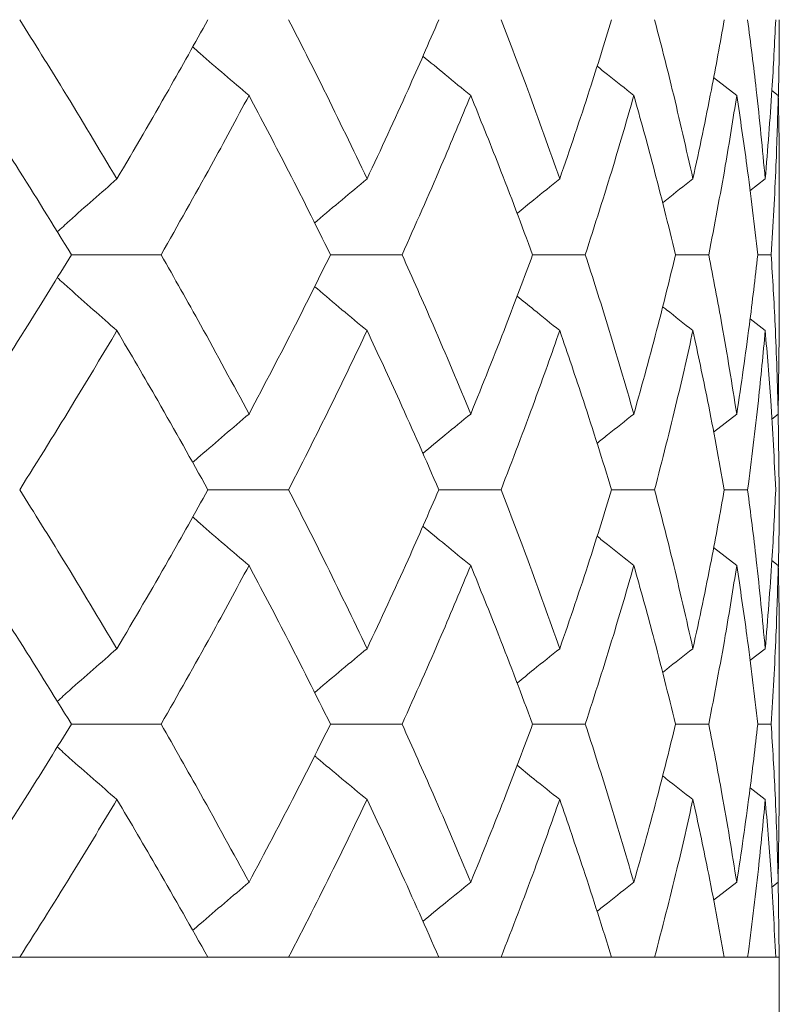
# Model space of a CAD drawing. Header units: inches. Extents: x -4 to 22.9, y -7.2 to 15.7.
# Tile 42 of 127: x 0.328 to 0.525, y 2.5 to 2.756. Entities that reach past the tile are written whole.
import ezdxf

# ---------------------------------------------------------------- set-up
doc = ezdxf.new("R2010")
doc.units = ezdxf.units.IN
doc.header["$MEASUREMENT"] = 0

msp = doc.modelspace()

# ---------------------------------------------------------------- linework, layer by layer
at = {"color": 7, "linetype": 'Continuous', "lineweight": 15}
for p, q in [((0.51424, 2.73604), (0.50823, 2.74072)), ((0.52502, 2.73604), (0.52338, 2.73731)), ((0.52164, 2.71434), (0.51767, 2.71126)), ((0.52525, 2.67402), (0.52525, 2.71522)), ((0.34133, 2.69462), (0.36462, 2.69462)), ((0.40866, 2.69462), (0.42725, 2.69462)), ((0.46119, 2.69462), (0.47487, 2.69462)), ((0.49833, 2.69462), (0.50696, 2.69462)), ((0.51969, 2.69462), (0.52317, 2.69462)), ((0.52164, 2.6749), (0.51771, 2.67795)), ((0.52502, 2.6532), (0.52523, 2.67402)), ((0.51424, 2.6532), (0.5082, 2.64849)), ((0.52502, 2.6532), (0.52334, 2.6519)), ((0.52525, 2.6335), (0.52502, 2.65367)), ((0.3768, 2.6335), (0.39777, 2.6335)), ((0.43681, 2.6335), (0.45297, 2.6335)), ((0.48171, 2.6335), (0.49288, 2.6335)), ((0.511, 2.6335), (0.51707, 2.6335)), ((0.51424, 2.61381), (0.50823, 2.61849)), ((0.52502, 2.61381), (0.52338, 2.61508)), ((0.52164, 2.59217), (0.51767, 2.5891)), ((0.52525, 2.55208), (0.52525, 2.59305)), ((0.34133, 2.57254), (0.36462, 2.57254)), ((0.40866, 2.57254), (0.42725, 2.57254)), ((0.46119, 2.57254), (0.47487, 2.57254)), ((0.49833, 2.57254), (0.50696, 2.57254)), ((0.51969, 2.57254), (0.52317, 2.57254)), ((0.52164, 2.55294), (0.51771, 2.55597)), ((0.52502, 2.53142), (0.52523, 2.55208)), ((0.51424, 2.53142), (0.5082, 2.52676)), ((0.52502, 2.53142), (0.52334, 2.53013)), ((0.52525, 2.51192), (0.52502, 2.5319)), ((-2.41075, 2.51192), (0.52525, 2.51192)), ((0.3768, 2.51192), (0.32788, 2.51192)), ((0.43681, 2.51192), (0.39777, 2.51192)), ((0.48171, 2.51192), (0.45297, 2.51192)), ((0.511, 2.51192), (0.49288, 2.51192)), ((0.52437, 2.51192), (0.51707, 2.51192)), ((0.52525, 2.33192), (0.52525, 2.51192))]:
    msp.add_line(p, q, dxfattribs=at)
for points, knots in [([(0.35316, 2.71434), (0.34855, 2.72207), (0.34032, 2.73588), (0.33168, 2.74967), (0.32788, 2.75574)], [0, 0, 0, 0, 0.560136, 1, 1, 1, 1]), ([(0.35316, 2.71434), (0.35768, 2.72207), (0.36576, 2.73588), (0.37343, 2.74967), (0.3768, 2.75574)], [0, 0, 0, 0, 0.560136, 1, 1, 1, 1]), ([(0.41815, 2.71434), (0.41446, 2.72207), (0.40787, 2.73588), (0.40086, 2.74967), (0.39777, 2.75574)], [0, 0, 0, 0, 0.560136, 1, 1, 1, 1]), ([(0.41815, 2.71434), (0.42175, 2.72207), (0.42818, 2.73588), (0.43418, 2.74967), (0.43681, 2.75574)], [0, 0, 0, 0, 0.560136, 1, 1, 1, 1]), ([(0.46823, 2.71434), (0.4655, 2.72207), (0.46063, 2.73588), (0.45531, 2.74967), (0.45297, 2.75574)], [0, 0, 0, 0, 0.560136, 1, 1, 1, 1]), ([(0.46823, 2.71434), (0.47087, 2.72207), (0.47558, 2.73588), (0.47984, 2.74967), (0.48171, 2.75574)], [0, 0, 0, 0, 0.560136, 1, 1, 1, 1]), ([(0.50285, 2.71434), (0.50111, 2.72207), (0.49801, 2.73588), (0.49445, 2.74967), (0.49288, 2.75574)], [0, 0, 0, 0, 0.5601361, 1, 1, 1, 1]), ([(0.50285, 2.71434), (0.5045, 2.72207), (0.50743, 2.73588), (0.50991, 2.74967), (0.511, 2.75574)], [0, 0, 0, 0, 0.560136, 1, 1, 1, 1]), ([(0.52164, 2.71434), (0.52091, 2.72207), (0.51961, 2.73588), (0.51784, 2.74967), (0.51707, 2.75574)], [0, 0, 0, 0, 0.560136, 1, 1, 1, 1]), ([(0.52164, 2.71434), (0.52227, 2.72207), (0.5234, 2.73588), (0.52407, 2.74967), (0.52437, 2.75574)], [0, 0, 0, 0, 0.560136, 1, 1, 1, 1]), ([(0.52503, 2.73536), (0.52505, 2.73609), (0.52527, 2.74288), (0.52526, 2.74967), (0.52525, 2.75574)], [0, 0, 0, 0, 0.10658, 1, 1, 1, 1]), ([(0.38748, 2.73604), (0.38536, 2.73785), (0.38111, 2.74146), (0.37623, 2.74567), (0.37349, 2.7481), (0.37284, 2.74867)], [0, 0, 0, 0, 0.432755, 0.865511, 1, 1, 1, 1]), ([(0.44509, 2.73604), (0.44288, 2.73784), (0.43872, 2.74124), (0.43459, 2.74468), (0.43266, 2.74628)], [0, 0, 0, 0, 0.532289, 1, 1, 1, 1]), ([(0.4875, 2.73604), (0.48522, 2.73784), (0.48202, 2.74037), (0.47884, 2.74294), (0.47793, 2.74367)], [0, 0, 0, 0, 0.712979, 1, 1, 1, 1]), ([(0.34133, 2.69462), (0.33657, 2.70235), (0.32809, 2.71616), (0.3192, 2.72996), (0.31529, 2.73604)], [0, 0, 0, 0, 0.560071, 1, 1, 1, 1]), ([(0.36462, 2.69462), (0.369, 2.70235), (0.37682, 2.71616), (0.38422, 2.72996), (0.38748, 2.73604)], [0, 0, 0, 0, 0.560071, 1, 1, 1, 1]), ([(0.40866, 2.69462), (0.40482, 2.70235), (0.39796, 2.71616), (0.39068, 2.72996), (0.38748, 2.73604)], [0, 0, 0, 0, 0.5600706, 1, 1, 1, 1]), ([(0.42725, 2.69462), (0.4307, 2.70235), (0.43685, 2.71616), (0.44258, 2.72996), (0.44509, 2.73604)], [0, 0, 0, 0, 0.560071, 1, 1, 1, 1]), ([(0.46119, 2.69462), (0.4583, 2.70235), (0.45315, 2.71616), (0.44755, 2.72996), (0.44509, 2.73604)], [0, 0, 0, 0, 0.560071, 1, 1, 1, 1]), ([(0.47487, 2.69462), (0.47735, 2.70235), (0.48178, 2.71616), (0.48575, 2.72996), (0.4875, 2.73604)], [0, 0, 0, 0, 0.560071, 1, 1, 1, 1]), ([(0.49833, 2.69462), (0.49643, 2.70235), (0.49304, 2.71616), (0.48919, 2.72996), (0.4875, 2.73604)], [0, 0, 0, 0, 0.560071, 1, 1, 1, 1]), ([(0.50696, 2.69462), (0.50844, 2.70235), (0.51109, 2.71616), (0.51328, 2.72996), (0.51424, 2.73604)], [0, 0, 0, 0, 0.560071, 1, 1, 1, 1]), ([(0.51969, 2.69462), (0.5188, 2.70235), (0.5172, 2.71616), (0.51515, 2.72996), (0.51424, 2.73604)], [0, 0, 0, 0, 0.560071, 1, 1, 1, 1]), ([(0.52317, 2.69462), (0.52364, 2.70235), (0.52448, 2.71616), (0.52485, 2.72996), (0.52502, 2.73604)], [0, 0, 0, 0, 0.5600706, 1, 1, 1, 1]), ([(0.52522, 2.71522), (0.52523, 2.71608), (0.52531, 2.72303), (0.52516, 2.72996), (0.52502, 2.73604)], [0, 0, 0, 0, 0.124909, 1, 1, 1, 1]), ([(0.35316, 2.71434), (0.35109, 2.71253), (0.34696, 2.70892), (0.34179, 2.70432), (0.3387, 2.70152), (0.33764, 2.70056)], [0, 0, 0, 0, 0.39731, 0.79462, 1, 1, 1, 1]), ([(0.41815, 2.71434), (0.41598, 2.71253), (0.41164, 2.70891), (0.4071, 2.70509), (0.40474, 2.70305), (0.40452, 2.70286)], [0, 0, 0, 0, 0.4756973, 0.9513947, 1, 1, 1, 1]), ([(0.46823, 2.71434), (0.46598, 2.71253), (0.46226, 2.70955), (0.45858, 2.70653), (0.45712, 2.70534)], [0, 0, 0, 0, 0.60574, 1, 1, 1, 1]), ([(0.50285, 2.71434), (0.50055, 2.71254), (0.4979, 2.71047), (0.49527, 2.70837), (0.49494, 2.7081)], [0, 0, 0, 0, 0.872101, 1, 1, 1, 1]), ([(0.31529, 2.6532), (0.32026, 2.66093), (0.32913, 2.67473), (0.3376, 2.68854), (0.34133, 2.69462)], [0, 0, 0, 0, 0.559933, 1, 1, 1, 1]), ([(0.38748, 2.6532), (0.38332, 2.66093), (0.3759, 2.67473), (0.36807, 2.68854), (0.36462, 2.69462)], [0, 0, 0, 0, 0.559933, 1, 1, 1, 1]), ([(0.38748, 2.6532), (0.39154, 2.66093), (0.39881, 2.67473), (0.40565, 2.68854), (0.40866, 2.69462)], [0, 0, 0, 0, 0.559933, 1, 1, 1, 1]), ([(0.44509, 2.6532), (0.44188, 2.66093), (0.43614, 2.67473), (0.42997, 2.68854), (0.42725, 2.69462)], [0, 0, 0, 0, 0.559933, 1, 1, 1, 1]), ([(0.44509, 2.6532), (0.44822, 2.66093), (0.45379, 2.67473), (0.45893, 2.68854), (0.46119, 2.69462)], [0, 0, 0, 0, 0.559933, 1, 1, 1, 1]), ([(0.4875, 2.6532), (0.48527, 2.66093), (0.48127, 2.67473), (0.47683, 2.68854), (0.47487, 2.69462)], [0, 0, 0, 0, 0.559933, 1, 1, 1, 1]), ([(0.4875, 2.6532), (0.48965, 2.66093), (0.49347, 2.67473), (0.49685, 2.68854), (0.49833, 2.69462)], [0, 0, 0, 0, 0.559933, 1, 1, 1, 1]), ([(0.51424, 2.6532), (0.51301, 2.66093), (0.5108, 2.67473), (0.50813, 2.68854), (0.50696, 2.69462)], [0, 0, 0, 0, 0.559933, 1, 1, 1, 1]), ([(0.51424, 2.6532), (0.51538, 2.66093), (0.51742, 2.67473), (0.519, 2.68854), (0.51969, 2.69462)], [0, 0, 0, 0, 0.559933, 1, 1, 1, 1]), ([(0.52502, 2.6532), (0.5248, 2.66093), (0.5244, 2.67473), (0.52355, 2.68854), (0.52317, 2.69462)], [0, 0, 0, 0, 0.559933, 1, 1, 1, 1]), ([(0.35316, 2.6749), (0.35109, 2.6767), (0.34696, 2.68032), (0.34179, 2.68491), (0.3387, 2.68772), (0.33765, 2.68867)], [0, 0, 0, 0, 0.39754, 0.795081, 1, 1, 1, 1]), ([(0.41815, 2.6749), (0.41598, 2.67671), (0.41164, 2.68032), (0.4071, 2.68415), (0.40475, 2.68618), (0.40453, 2.68637)], [0, 0, 0, 0, 0.476197, 0.952395, 1, 1, 1, 1]), ([(0.46823, 2.6749), (0.46598, 2.6767), (0.46227, 2.67968), (0.45859, 2.68269), (0.45714, 2.68388)], [0, 0, 0, 0, 0.60689, 1, 1, 1, 1]), ([(0.50285, 2.6749), (0.50055, 2.6767), (0.49791, 2.67876), (0.49529, 2.68085), (0.49497, 2.68111)], [0, 0, 0, 0, 0.875383, 1, 1, 1, 1]), ([(0.32788, 2.6335), (0.33271, 2.64122), (0.34133, 2.65502), (0.34954, 2.66882), (0.35316, 2.6749)], [0, 0, 0, 0, 0.559868, 1, 1, 1, 1]), ([(0.3768, 2.6335), (0.3725, 2.64122), (0.36481, 2.65502), (0.35672, 2.66882), (0.35316, 2.6749)], [0, 0, 0, 0, 0.559868, 1, 1, 1, 1]), ([(0.39777, 2.6335), (0.40169, 2.64122), (0.40869, 2.65502), (0.41526, 2.66882), (0.41815, 2.6749)], [0, 0, 0, 0, 0.559868, 1, 1, 1, 1]), ([(0.43681, 2.6335), (0.43345, 2.64122), (0.42743, 2.65502), (0.42099, 2.66882), (0.41815, 2.6749)], [0, 0, 0, 0, 0.559868, 1, 1, 1, 1]), ([(0.45297, 2.6335), (0.45594, 2.64122), (0.46124, 2.65502), (0.46609, 2.66882), (0.46823, 2.6749)], [0, 0, 0, 0, 0.559868, 1, 1, 1, 1]), ([(0.48171, 2.6335), (0.47932, 2.64122), (0.47504, 2.65502), (0.47031, 2.66882), (0.46823, 2.6749)], [0, 0, 0, 0, 0.559868, 1, 1, 1, 1]), ([(0.49288, 2.6335), (0.49487, 2.64122), (0.49841, 2.65502), (0.5015, 2.66882), (0.50285, 2.6749)], [0, 0, 0, 0, 0.559868, 1, 1, 1, 1]), ([(0.511, 2.6335), (0.50961, 2.64122), (0.50711, 2.65502), (0.50415, 2.66882), (0.50285, 2.6749)], [0, 0, 0, 0, 0.559868, 1, 1, 1, 1]), ([(0.51707, 2.6335), (0.51804, 2.64122), (0.51979, 2.65502), (0.52107, 2.66882), (0.52164, 2.6749)], [0, 0, 0, 0, 0.559868, 1, 1, 1, 1]), ([(0.52437, 2.6335), (0.52398, 2.64122), (0.52329, 2.65502), (0.52214, 2.66882), (0.52164, 2.6749)], [0, 0, 0, 0, 0.559868, 1, 1, 1, 1]), ([(0.38748, 2.6532), (0.38536, 2.65139), (0.38111, 2.64777), (0.37623, 2.64356), (0.37348, 2.64114), (0.37283, 2.64056)], [0, 0, 0, 0, 0.432425, 0.864851, 1, 1, 1, 1]), ([(0.44509, 2.6532), (0.44288, 2.65139), (0.43871, 2.648), (0.43458, 2.64455), (0.43264, 2.64294)], [0, 0, 0, 0, 0.531557, 1, 1, 1, 1]), ([(0.4875, 2.6532), (0.48522, 2.65139), (0.48201, 2.64886), (0.47882, 2.64629), (0.4779, 2.64554)], [0, 0, 0, 0, 0.711142, 1, 1, 1, 1]), ([(0.35316, 2.59217), (0.34855, 2.59988), (0.34032, 2.61364), (0.33168, 2.62743), (0.32788, 2.6335)], [0, 0, 0, 0, 0.55973, 1, 1, 1, 1]), ([(0.35316, 2.59217), (0.35768, 2.59988), (0.36576, 2.61364), (0.37343, 2.62743), (0.3768, 2.6335)], [0, 0, 0, 0, 0.55973, 1, 1, 1, 1]), ([(0.41815, 2.59217), (0.41446, 2.59988), (0.40787, 2.61364), (0.40086, 2.62743), (0.39777, 2.6335)], [0, 0, 0, 0, 0.55973, 1, 1, 1, 1]), ([(0.41815, 2.59217), (0.42175, 2.59988), (0.42818, 2.61364), (0.43418, 2.62743), (0.43681, 2.6335)], [0, 0, 0, 0, 0.55973, 1, 1, 1, 1]), ([(0.46823, 2.59217), (0.4655, 2.59988), (0.46063, 2.61364), (0.45531, 2.62743), (0.45297, 2.6335)], [0, 0, 0, 0, 0.55973, 1, 1, 1, 1]), ([(0.46823, 2.59217), (0.47087, 2.59988), (0.47558, 2.61364), (0.47984, 2.62743), (0.48171, 2.6335)], [0, 0, 0, 0, 0.55973, 1, 1, 1, 1]), ([(0.50285, 2.59217), (0.50112, 2.59988), (0.49801, 2.61364), (0.49445, 2.62743), (0.49288, 2.6335)], [0, 0, 0, 0, 0.55973, 1, 1, 1, 1]), ([(0.50285, 2.59217), (0.5045, 2.59988), (0.50743, 2.61364), (0.50991, 2.62743), (0.511, 2.6335)], [0, 0, 0, 0, 0.55973, 1, 1, 1, 1]), ([(0.52164, 2.59217), (0.52091, 2.59988), (0.5196, 2.61364), (0.51784, 2.62743), (0.51707, 2.6335)], [0, 0, 0, 0, 0.55973, 1, 1, 1, 1]), ([(0.52164, 2.59217), (0.52227, 2.59988), (0.5234, 2.61364), (0.52407, 2.62743), (0.52437, 2.6335)], [0, 0, 0, 0, 0.55973, 1, 1, 1, 1]), ([(0.52503, 2.61313), (0.52505, 2.61385), (0.52527, 2.62064), (0.52526, 2.62743), (0.52525, 2.6335)], [0, 0, 0, 0, 0.106178, 1, 1, 1, 1]), ([(0.38748, 2.61381), (0.38535, 2.61561), (0.38111, 2.61923), (0.37623, 2.62343), (0.37349, 2.62585), (0.37284, 2.62643)], [0, 0, 0, 0, 0.432912, 0.865823, 1, 1, 1, 1]), ([(0.44509, 2.61381), (0.44288, 2.61561), (0.43872, 2.619), (0.43459, 2.62244), (0.43266, 2.62404)], [0, 0, 0, 0, 0.5324986, 1, 1, 1, 1]), ([(0.4875, 2.61381), (0.48522, 2.61561), (0.48202, 2.61814), (0.47884, 2.6207), (0.47793, 2.62144)], [0, 0, 0, 0, 0.713291, 1, 1, 1, 1]), ([(0.34133, 2.57254), (0.33657, 2.58023), (0.32808, 2.59398), (0.3192, 2.60775), (0.31529, 2.61381)], [0, 0, 0, 0, 0.559665, 1, 1, 1, 1]), ([(0.36462, 2.57254), (0.369, 2.58023), (0.37682, 2.59398), (0.38422, 2.60775), (0.38748, 2.61381)], [0, 0, 0, 0, 0.559665, 1, 1, 1, 1]), ([(0.40866, 2.57254), (0.40482, 2.58023), (0.39796, 2.59398), (0.39068, 2.60775), (0.38748, 2.61381)], [0, 0, 0, 0, 0.559665, 1, 1, 1, 1]), ([(0.42725, 2.57254), (0.4307, 2.58023), (0.43686, 2.59398), (0.44257, 2.60775), (0.44509, 2.61381)], [0, 0, 0, 0, 0.559665, 1, 1, 1, 1]), ([(0.46119, 2.57254), (0.4583, 2.58023), (0.45315, 2.59398), (0.44755, 2.60775), (0.44509, 2.61381)], [0, 0, 0, 0, 0.559665, 1, 1, 1, 1]), ([(0.47487, 2.57254), (0.47735, 2.58023), (0.48178, 2.59398), (0.48575, 2.60775), (0.4875, 2.61381)], [0, 0, 0, 0, 0.5596645, 1, 1, 1, 1]), ([(0.49833, 2.57254), (0.49643, 2.58023), (0.49304, 2.59398), (0.4892, 2.60775), (0.4875, 2.61381)], [0, 0, 0, 0, 0.559665, 1, 1, 1, 1]), ([(0.50696, 2.57254), (0.50844, 2.58023), (0.51109, 2.59398), (0.51328, 2.60775), (0.51424, 2.61381)], [0, 0, 0, 0, 0.559665, 1, 1, 1, 1]), ([(0.51969, 2.57254), (0.5188, 2.58023), (0.5172, 2.59398), (0.51515, 2.60775), (0.51424, 2.61381)], [0, 0, 0, 0, 0.5596645, 1, 1, 1, 1]), ([(0.52317, 2.57254), (0.52364, 2.58023), (0.52448, 2.59398), (0.52485, 2.60775), (0.52502, 2.61381)], [0, 0, 0, 0, 0.559665, 1, 1, 1, 1]), ([(0.52522, 2.59305), (0.52523, 2.59391), (0.52531, 2.60082), (0.52516, 2.60775), (0.52502, 2.61381)], [0, 0, 0, 0, 0.1243752, 1, 1, 1, 1]), ([(0.35316, 2.59217), (0.35109, 2.59037), (0.34695, 2.58676), (0.34178, 2.58219), (0.33869, 2.5794), (0.33764, 2.57845)], [0, 0, 0, 0, 0.398014, 0.796028, 1, 1, 1, 1]), ([(0.41815, 2.59217), (0.41598, 2.59037), (0.41163, 2.58676), (0.40709, 2.58295), (0.40473, 2.58092), (0.40452, 2.58074)], [0, 0, 0, 0, 0.47653, 0.95306, 1, 1, 1, 1]), ([(0.46823, 2.59217), (0.46598, 2.59037), (0.46226, 2.5874), (0.45857, 2.58439), (0.45712, 2.58321)], [0, 0, 0, 0, 0.606782, 1, 1, 1, 1]), ([(0.50285, 2.59217), (0.50054, 2.59037), (0.4979, 2.58831), (0.49527, 2.58622), (0.49494, 2.58596)], [0, 0, 0, 0, 0.873558, 1, 1, 1, 1]), ([(0.31529, 2.53142), (0.32025, 2.53909), (0.32913, 2.55278), (0.3376, 2.5665), (0.34133, 2.57254)], [0, 0, 0, 0, 0.559527, 1, 1, 1, 1]), ([(0.38748, 2.53142), (0.38332, 2.53909), (0.3759, 2.55278), (0.36807, 2.5665), (0.36462, 2.57254)], [0, 0, 0, 0, 0.559527, 1, 1, 1, 1]), ([(0.38748, 2.53142), (0.39154, 2.53909), (0.39881, 2.55278), (0.40565, 2.5665), (0.40866, 2.57254)], [0, 0, 0, 0, 0.559527, 1, 1, 1, 1]), ([(0.44509, 2.53142), (0.44188, 2.53909), (0.43614, 2.55278), (0.42997, 2.5665), (0.42725, 2.57254)], [0, 0, 0, 0, 0.559527, 1, 1, 1, 1]), ([(0.44509, 2.53142), (0.44821, 2.53909), (0.45379, 2.55278), (0.45893, 2.5665), (0.46119, 2.57254)], [0, 0, 0, 0, 0.559527, 1, 1, 1, 1]), ([(0.4875, 2.53142), (0.48527, 2.53909), (0.48127, 2.55278), (0.47683, 2.5665), (0.47487, 2.57254)], [0, 0, 0, 0, 0.5595273, 1, 1, 1, 1]), ([(0.4875, 2.53142), (0.48965, 2.53909), (0.49347, 2.55278), (0.49685, 2.5665), (0.49833, 2.57254)], [0, 0, 0, 0, 0.559527, 1, 1, 1, 1]), ([(0.51424, 2.53142), (0.51301, 2.53909), (0.5108, 2.55278), (0.50814, 2.5665), (0.50696, 2.57254)], [0, 0, 0, 0, 0.559527, 1, 1, 1, 1]), ([(0.51424, 2.53142), (0.51538, 2.53909), (0.51742, 2.55278), (0.519, 2.5665), (0.51969, 2.57254)], [0, 0, 0, 0, 0.559527, 1, 1, 1, 1]), ([(0.52502, 2.53142), (0.5248, 2.53909), (0.5244, 2.55278), (0.52355, 2.5665), (0.52317, 2.57254)], [0, 0, 0, 0, 0.559527, 1, 1, 1, 1]), ([(0.35316, 2.55294), (0.35109, 2.55474), (0.34694, 2.55834), (0.34177, 2.5629), (0.33869, 2.56569), (0.33765, 2.56663)], [0, 0, 0, 0, 0.398509, 0.797018, 1, 1, 1, 1]), ([(0.41815, 2.55294), (0.41598, 2.55474), (0.41162, 2.55835), (0.40709, 2.56214), (0.40474, 2.56416), (0.40453, 2.56434)], [0, 0, 0, 0, 0.477365, 0.954731, 1, 1, 1, 1]), ([(0.46823, 2.55294), (0.46597, 2.55474), (0.46226, 2.5577), (0.45858, 2.56069), (0.45714, 2.56187)], [0, 0, 0, 0, 0.608395, 1, 1, 1, 1]), ([(0.50285, 2.55294), (0.50054, 2.55474), (0.4979, 2.55678), (0.49529, 2.55886), (0.49497, 2.55911)], [0, 0, 0, 0, 0.877599, 1, 1, 1, 1]), ([(0.32788, 2.51192), (0.33271, 2.51956), (0.34133, 2.53322), (0.34954, 2.54691), (0.35316, 2.55294)], [0, 0, 0, 0, 0.559462, 1, 1, 1, 1]), ([(0.3768, 2.51192), (0.3725, 2.51956), (0.36481, 2.53322), (0.35672, 2.54691), (0.35316, 2.55294)], [0, 0, 0, 0, 0.559462, 1, 1, 1, 1]), ([(0.39777, 2.51192), (0.40169, 2.51956), (0.40869, 2.53322), (0.41526, 2.54691), (0.41815, 2.55294)], [0, 0, 0, 0, 0.559462, 1, 1, 1, 1]), ([(0.43681, 2.51192), (0.43345, 2.51956), (0.42743, 2.53322), (0.42099, 2.54691), (0.41815, 2.55294)], [0, 0, 0, 0, 0.559462, 1, 1, 1, 1]), ([(0.45297, 2.51192), (0.45594, 2.51956), (0.46124, 2.53322), (0.46609, 2.54691), (0.46823, 2.55294)], [0, 0, 0, 0, 0.559462, 1, 1, 1, 1]), ([(0.48171, 2.51192), (0.47932, 2.51956), (0.47503, 2.53322), (0.47031, 2.54691), (0.46823, 2.55294)], [0, 0, 0, 0, 0.559462, 1, 1, 1, 1]), ([(0.49288, 2.51192), (0.49487, 2.51956), (0.49841, 2.53322), (0.5015, 2.54691), (0.50285, 2.55294)], [0, 0, 0, 0, 0.559462, 1, 1, 1, 1]), ([(0.511, 2.51192), (0.50961, 2.51956), (0.50711, 2.53322), (0.50415, 2.54691), (0.50285, 2.55294)], [0, 0, 0, 0, 0.559462, 1, 1, 1, 1]), ([(0.51707, 2.51192), (0.51804, 2.51956), (0.51979, 2.53322), (0.52107, 2.54691), (0.52164, 2.55294)], [0, 0, 0, 0, 0.559462, 1, 1, 1, 1]), ([(0.52437, 2.51192), (0.52398, 2.51956), (0.52329, 2.53322), (0.52214, 2.54691), (0.52164, 2.55294)], [0, 0, 0, 0, 0.559462, 1, 1, 1, 1]), ([(0.38748, 2.53142), (0.38535, 2.52963), (0.38109, 2.52603), (0.37621, 2.52186), (0.37347, 2.51947), (0.37283, 2.51891)], [0, 0, 0, 0, 0.434088, 0.868175, 1, 1, 1, 1]), ([(0.44509, 2.53142), (0.44287, 2.52963), (0.43871, 2.52626), (0.43457, 2.52285), (0.43264, 2.52126)], [0, 0, 0, 0, 0.533578, 1, 1, 1, 1]), ([(0.4875, 2.53142), (0.48521, 2.52963), (0.482, 2.52712), (0.47882, 2.52457), (0.4779, 2.52384)], [0, 0, 0, 0, 0.713818, 1, 1, 1, 1])]:
    msp.add_open_spline(points, degree=3, knots=knots, dxfattribs=at)

doc.saveas('drawing.dxf')
